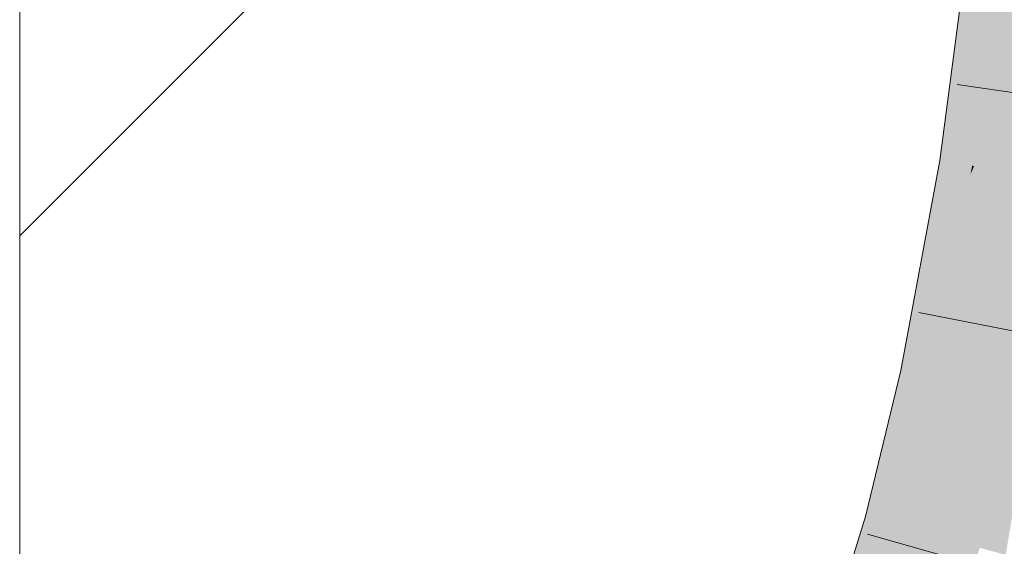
# Model space of a CAD drawing. Extents: x -620 to 300, y 62 to 1112.
# Tile 196 of 256: x 238.567 to 239.605, y 754.658 to 755.213. Entities that reach past the tile are written whole.
import ezdxf

# ---------------------------------------------------------------- set-up
doc = ezdxf.new("R2010")
doc.units = 0
doc.layers.get('0').update_dxf_attribs({"lineweight": 13})
doc.layers.add('E_Detail_Linie_Text_Bem', color=7, linetype='Continuous', lineweight=13)
for name, color, linetype, lineweight, true_color in [('E_Detail_Wandschraffur', 7, 'Continuous', 5, 0xc0c0c0), ('E_Leerrohr 25-A06G9SFR8I', 7, 'Continuous', 9, 0xff8000), ('E_Leerrohr 25-Shading', 7, 'Continuous', 9, 0xff8000)]:
    doc.layers.add(name, color=color, linetype=linetype, lineweight=lineweight, true_color=true_color)

# ---------------------------------------------------------------- blocks, each defined once
blk = doc.blocks.new('Shading-A06G9S0W8I', base_point=(238.8995, 753.6569))
at = {"layer": 'E_Leerrohr 25-Shading', "color": 43, "true_color": 0xd7ab7f}
for points in [[(239.5804, 755.2979), (239.5684, 755.2993), (239.5408, 755.064), (239.5374, 755.0646)], [(239.5857, 755.2974), (239.5804, 755.2979), (239.5451, 755.0634), (239.5408, 755.064)], [(239.5857, 755.2974), (239.5451, 755.0634), (239.6002, 755.2958), (239.5641, 755.0604)], [(239.6002, 755.2958), (239.5641, 755.0604), (239.603, 755.2955), (239.5682, 755.0597)], [(239.603, 755.2955), (239.5682, 755.0597), (239.6048, 755.2953), (239.5715, 755.0591)], [(239.5715, 755.0591), (239.5736, 755.0588), (239.6048, 755.2953)], [(239.5451, 755.0634), (239.5408, 755.064), (239.51, 754.9166), (239.5242, 754.9935)], [(239.5451, 755.0634), (239.51, 754.9166), (239.5641, 755.0604), (239.5543, 755.0158)], [(239.5408, 755.064), (239.5374, 755.0646), (239.5242, 754.9935)], [(239.5697, 755.0501), (239.5258, 754.8367), (239.5736, 755.0588), (239.5297, 754.8359)], [(239.5297, 754.8359), (239.5321, 754.8354), (239.5736, 755.0588)], [(239.5641, 755.0604), (239.5543, 755.0158), (239.5682, 755.0597), (239.5629, 755.035)], [(239.5682, 755.0597), (239.5629, 755.035), (239.5715, 755.0591), (239.5697, 755.0501)], [(239.5697, 755.0501), (239.5736, 755.0588), (239.5715, 755.0591)], [(239.5209, 754.8377), (239.5258, 754.8367), (239.5629, 755.035), (239.5697, 755.0501)], [(239.5629, 755.035), (239.5543, 755.0158), (239.5209, 754.8377), (239.5156, 754.8388)], [(239.5543, 755.0158), (239.51, 754.9166), (239.5156, 754.8388), (239.4963, 754.8429)], [(239.4963, 754.8429), (239.4588, 754.689), (239.5156, 754.8388), (239.4712, 754.6856)], [(239.5156, 754.8388), (239.4712, 754.6856), (239.5209, 754.8377), (239.4772, 754.684)], [(239.5209, 754.8377), (239.4772, 754.684), (239.5258, 754.8367), (239.4831, 754.6824)], [(239.5258, 754.8367), (239.4831, 754.6824), (239.5297, 754.8359), (239.4883, 754.6809)], [(239.5297, 754.8359), (239.4883, 754.6809), (239.5321, 754.8354), (239.4923, 754.6798)], [(239.4923, 754.6798), (239.4941, 754.6793), (239.5321, 754.8354)], [(239.4588, 754.689), (239.4147, 754.5445), (239.4712, 754.6856), (239.4191, 754.543)], [(239.4712, 754.6856), (239.4191, 754.543), (239.4772, 754.684), (239.4257, 754.5407)], [(239.4772, 754.684), (239.4257, 754.5407), (239.4831, 754.6824), (239.4324, 754.5385)], [(239.4831, 754.6824), (239.4324, 754.5385), (239.4883, 754.6809), (239.4387, 754.5363)], [(239.4883, 754.6809), (239.4387, 754.5363), (239.4923, 754.6798), (239.4442, 754.5344)], [(239.4923, 754.6798), (239.4442, 754.5344), (239.4941, 754.6793), (239.4476, 754.5332)], [(239.4476, 754.5332), (239.4493, 754.5327), (239.4941, 754.6793)]]:
    blk.add_solid(points, dxfattribs=at)
at = {"layer": 'E_Leerrohr 25-Shading', "color": 31, "true_color": 0xfabd7f}
for points in [[(239.5736, 755.0588), (239.6609, 755.045), (239.6048, 755.2953), (239.6926, 755.2856)], [(239.5321, 754.8354), (239.6187, 754.8173), (239.5736, 755.0588), (239.6609, 755.045)], [(239.4941, 754.6793), (239.5794, 754.656), (239.5321, 754.8354), (239.6187, 754.8173)], [(239.6187, 754.8173), (239.5794, 754.656), (239.5838, 754.6548)], [(239.5939, 754.652), (239.6246, 754.816), (239.5838, 754.6548), (239.6187, 754.8173)], [(239.6069, 754.6485), (239.6343, 754.814), (239.5939, 754.652), (239.6246, 754.816)], [(239.4493, 754.5327), (239.533, 754.5041), (239.4941, 754.6793), (239.5794, 754.656)]]:
    blk.add_solid(points, dxfattribs=at)
blk = doc.blocks.new('Referenz-A06G9SFV8I')
at = {"layer": 'E_Detail_Linie_Text_Bem', "linetype": 'Continuous', "ltscale": 0.13}
blk.add_line((238.5667, 753.4133), (238.5667, 781.4133), dxfattribs=at)
at = {"layer": 'E_Detail_Wandschraffur', "linetype": 'ByBlock', "ltscale": 0.13}
blk.add_line((238.5667, 754.9853), (239.558, 755.9766), dxfattribs=at)
at = {"layer": 'E_Leerrohr 25-A06G9SFR8I', "linetype": 'Continuous', "ltscale": 0.13}
for p, q in [((239.5374, 755.0646), (239.5684, 755.2993)), ((239.7882, 755.1118), (239.5555, 755.1447)), ((239.4963, 754.8429), (239.5374, 755.0646)), ((239.7459, 754.8593), (239.5153, 754.9043)), ((239.4588, 754.689), (239.4963, 754.8429)), ((239.4147, 754.5445), (239.4588, 754.689)), ((239.6871, 754.6066), (239.4609, 754.6702))]:
    blk.add_line(p, q, dxfattribs=at)

msp = doc.modelspace()

# ---------------------------------------------------------------- block references
at = {"color": 8, "lineweight": 25, "ltscale": 0.25, "true_color": 0x808080}
msp.add_blockref('Referenz-A06G9SFV8I', (0, 0), dxfattribs=at)
msp.add_blockref('Shading-A06G9S0W8I', (238.8995, 753.6569))

doc.saveas('drawing.dxf')
